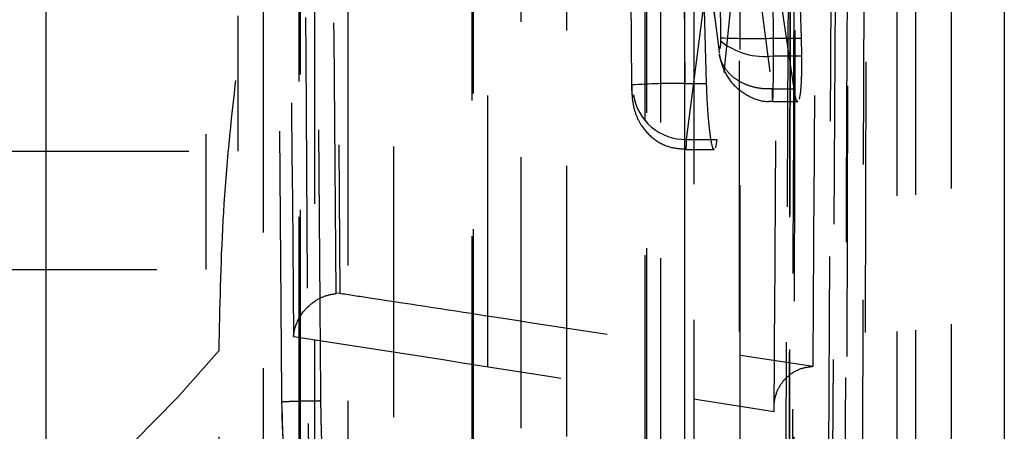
# Model space of a CAD drawing. Extents: x 55 to 332, y 12 to 285.
# Tile 33 of 36: x 324.22 to 328.84, y 250.68 to 252.62. Entities that reach past the tile are written whole.
import ezdxf

# ---------------------------------------------------------------- set-up
doc = ezdxf.new("R2010")
doc.units = 0
doc.linetypes.add('HIDDEN', pattern=[1.905, 1.27, -0.635])
doc.layers.get('0').update_dxf_attribs({"linetype": 'CONTINUOUS'})

msp = doc.modelspace()

# ---------------------------------------------------------------- linework, layer by layer
at = {"color": 7, "linetype": 'HIDDEN'}
for p, q in [((328.183, 249.2434), (328.2134, 259.2139)), ((328.3364, 258.7735), (328.3364, 246.2902)), ((328.4232, 258.7793), (328.4232, 247.3224)), ((328.5911, 258.8079), (328.5911, 246.3246)), ((327.8448, 258.674), (327.8275, 249.2984)), ((328.0147, 250.2352), (328.0599, 258.6414)), ((328.0771, 258.6414), (328.033, 250.2352)), ((325.3602, 258.6016), (325.3602, 246.1183)), ((325.2411, 258.3491), (325.2411, 251.9991)), ((325.0911, 257.7933), (325.0911, 251.4433)), ((325.667, 257.7425), (325.7204, 251.3323)), ((327.1525, 257.2255), (327.1531, 248.1934)), ((326.3399, 255.4108), (326.3398, 247.0502)), ((327.5959, 254.328), (327.5959, 247.7421)), ((327.3148, 253.9313), (327.0994, 252.2625)), ((327.5008, 252.4892), (327.3148, 253.9313)), ((327.3178, 253.8869), (327.5019, 252.4597)), ((325.5275, 253.5961), (325.5264, 245.907)), ((327.3484, 252.054), (327.552, 253.6313)), ((327.6534, 253.6306), (327.4914, 252.054)), ((327.577, 253.6306), (327.7499, 252.2907)), ((327.8533, 252.2907), (327.6534, 253.6306)), ((327.5027, 253.1753), (327.5082, 252.5302)), ((327.7572, 252.5284), (327.7518, 253.1733)), ((327.8653, 253.1733), (327.8868, 252.5284)), ((327.0847, 253.0002), (327.0905, 252.3094)), ((327.0915, 252.3091), (327.0857, 252.9998)), ((327.3347, 253.0065), (327.3405, 252.3159)), ((327.4427, 252.3159), (327.4222, 253.0065)), ((327.5082, 252.5302), (327.5081, 252.5163)), ((327.7572, 252.5284), (327.8868, 252.5284)), ((327.8868, 252.5284), (327.8886, 252.4464)), ((327.5029, 252.4598), (327.5008, 252.4892)), ((327.7571, 252.4464), (327.8886, 252.4464)), ((327.3405, 252.3159), (327.4427, 252.3159)), ((327.7499, 252.2907), (327.7498, 252.2906)), ((327.7499, 252.2907), (327.8533, 252.2907)), ((327.7529, 252.2309), (327.8709, 252.2309)), ((327.3484, 252.054), (327.4914, 252.054)), ((327.4914, 252.054), (327.4845, 252.0144)), ((323.7411, 251.9991), (325.2411, 251.9991)), ((327.3459, 252.0065), (327.4787, 252.0065)), ((323.5911, 251.4433), (325.0911, 251.4433)), ((325.7204, 251.3323), (325.703, 251.3313)), ((325.1543, 245.5796), (325.1531, 251.064))]:
    msp.add_line(p, q, dxfattribs=at)
at = {"color": 7, "linetype": 'CONTINUOUS'}
for p, q in [((324.3411, 243.9358), (324.3411, 256.4192)), ((327.3411, 243.9358), (327.3411, 256.4192)), ((328.8411, 252.7421), (328.8411, 247.7421))]:
    msp.add_line(p, q, dxfattribs=at)
at = {"color": 7, "linetype": 'HIDDEN', "flags": 128}
for points in [[(328.1962, 258.9218), (328.1945, 258.196), (328.1874, 255.2726), (328.1727, 249.5524)], [(327.8512, 249.3895), (327.8529, 250.1204), (327.8596, 253.0441), (327.8718, 258.76)], [(327.8467, 258.688), (327.8454, 257.957), (327.8401, 255.0333), (327.8289, 249.311)], [(328.1003, 249.1307), (328.1015, 249.8502), (328.1062, 252.7737), (328.1147, 258.5069)], [(327.5978, 257.555), (327.5979, 256.8242), (327.5981, 253.9012), (327.5985, 248.4663)], [(327.2286, 248.3224), (327.2285, 249.0531), (327.2283, 251.9762), (327.2279, 257.411)], [(327.1594, 257.258), (327.1595, 256.5273), (327.1596, 253.6042), (327.16, 248.226)], [(327.3852, 248.0334), (327.3852, 248.7642), (327.385, 251.6873), (327.3847, 257.0655)], [(326.7852, 255.7403), (326.7852, 255.0095), (326.7852, 252.0864), (326.7852, 247.3231)], [(326.4153, 247.1792), (326.4153, 247.91), (326.4153, 250.833), (326.4153, 255.5963)], [(326.3468, 255.4434), (326.3468, 254.7126), (326.3468, 251.7895), (326.3467, 247.0828)], [(326.5719, 246.8902), (326.572, 247.621), (326.572, 250.5441), (326.5721, 255.2508)], [(325.9727, 253.9256), (325.9726, 253.1948), (325.9723, 250.2717), (325.9719, 246.1799)], [(325.6019, 246.036), (325.602, 246.7668), (325.6024, 249.6898), (325.6028, 253.7817)], [(325.5344, 253.6287), (325.5343, 252.8979), (325.5339, 249.9749), (325.5334, 245.9397)], [(325.7586, 245.7471), (325.7587, 246.4778), (325.7591, 249.4009), (325.7597, 253.4361)], [(327.3459, 252.0098), (327.3463, 252.0076), (327.3478, 252.034), (327.3484, 252.054), (327.3484, 252.054), (327.3484, 252.054)]]:
    msp.add_lwpolyline(points, dxfattribs=at)
at = {"color": 7, "linetype": 'HIDDEN'}
for centre, radius, start, end in [((327.6647, 256.9595), 4.4321, 267.9764, 271.196), ((327.7116, 252.7626), 0.3194, 230.4305, 278.1956), ((327.2944, 249.4766), 2.8397, 89.0699, 94.0978), ((327.3425, 252.2999), 0.2459, 188.7293, 271.3797), ((321.3341, 254.2404), 4.9673, 266.6754, 320.2482)]:
    msp.add_arc(centre, radius, start, end, dxfattribs=at)
msp.add_ellipse((327.7524, 252.5336), major_axis=(-0.0005, 0.3033), ratio=0.01553, start_param=4.420892, end_param=4.695256, dxfattribs=at)
for points, knots in [([(328.0903, 249.6665), (328.0991, 251.5579), (328.1142, 254.8206), (328.1282, 258.0846), (328.134, 259.4564)], [0, 0, 0, 0, 0.579719, 1, 1, 1, 1]), ([(327.8577, 258.7229), (327.857, 258.6011), (327.8539, 257.992), (327.8406, 255.434), (327.8262, 252.7541), (327.814, 250.5615), (327.8126, 250.3178)], [0, 0, 0, 0, 0.043478, 0.217388, 0.913028, 1, 1, 1, 1]), ([(327.7602, 250.7778), (327.7609, 250.8996), (327.7646, 251.5086), (327.7799, 254.0942), (327.7938, 256.5579), (327.8049, 258.5343)], [0, 0, 0, 0, 0.047112, 0.235562, 1, 1, 1, 1]), ([(327.8702, 258.4093), (327.8646, 256.6019), (327.854, 253.226), (327.8429, 249.849), (327.8377, 248.28)], [0, 0, 0, 0, 0.535379, 1, 1, 1, 1]), ([(325.5267, 258.3411), (325.5343, 256.9096), (325.5496, 254.0592), (325.568, 251.2089), (325.5772, 249.7901)], [0, 0, 0, 0, 0.502233, 1, 1, 1, 1]), ([(327.9431, 250.9896), (327.9435, 251.0571), (327.9469, 251.6118), (327.9619, 254.0591), (327.9757, 256.4389), (327.9867, 258.3315)], [0, 0, 0, 0, 0.027574, 0.226656, 1, 1, 1, 1]), ([(325.631, 250.8287), (325.6299, 250.964), (325.6247, 251.6405), (325.6061, 254.1191), (325.591, 256.4625), (325.5794, 258.2646)], [0, 0, 0, 0, 0.054586, 0.272931, 1, 1, 1, 1]), ([(325.4479, 250.8225), (325.4468, 250.9578), (325.4413, 251.6343), (325.4219, 254.1129), (325.4061, 256.4563), (325.394, 258.2584)], [0, 0, 0, 0, 0.054586, 0.272933, 1, 1, 1, 1]), ([(325.4474, 257.9396), (325.4559, 256.8068), (325.4728, 254.5369), (325.4927, 252.267), (325.5026, 251.1299)], [0, 0, 0, 0, 0.499048, 1, 1, 1, 1]), ([(325.703, 251.3313), (325.703, 251.3317), (325.694, 252.4009), (325.675, 254.5379), (325.6592, 256.6749), (325.6512, 257.7429), (325.6512, 257.743)], [0, 0, 0, 0, 0.000156, 0.50028, 0.999922, 1, 1, 1, 1]), ([(325.1531, 251.064), (325.1568, 251.2644), (325.1642, 251.6655), (325.224, 252.3154), (325.3126, 252.9087), (325.4247, 253.4151), (325.5065, 253.6191), (325.5483, 253.7233)], [0, 0, 0, 0, 0.197326, 0.394833, 0.589882, 0.790498, 1, 1, 1, 1]), ([(327.5081, 252.5163), (327.508, 252.5108), (327.5077, 252.4998), (327.5066, 252.4873), (327.5052, 252.4795), (327.5036, 252.4775), (327.5021, 252.481), (327.5012, 252.4868), (327.5008, 252.4892)], [0, 0, 0, 0, 0.1699453, 0.3397895, 0.5117616, 0.6882039, 0.8687385, 1, 1, 1, 1]), ([(327.5025, 252.4555), (327.5038, 252.4472), (327.5076, 252.4236), (327.5258, 252.3674), (327.569, 252.3037), (327.6409, 252.2529), (327.7066, 252.2287), (327.7446, 252.2332), (327.7528, 252.2341)], [0, 0, 0, 0, 0.0798031, 0.2285613, 0.4620277, 0.6928282, 0.9331986, 1, 1, 1, 1]), ([(327.7498, 252.2906), (327.7331, 252.2906), (327.6995, 252.2907), (327.6512, 252.3012), (327.607, 252.3188), (327.5685, 252.3435), (327.5372, 252.3743), (327.5155, 252.4099), (327.5042, 252.4377), (327.5033, 252.4533), (327.5032, 252.4556)], [0, 0, 0, 0, 0.13957, 0.279136, 0.418709, 0.558279, 0.69785, 0.837418, 0.976987, 1, 1, 1, 1]), ([(327.7498, 252.2906), (327.7502, 252.2771), (327.7511, 252.2454), (327.7526, 252.2259), (327.7543, 252.237), (327.7557, 252.2809), (327.7566, 252.3518), (327.7571, 252.4148), (327.7571, 252.4464), (327.7571, 252.4464)], [0, 0, 0, 0, 0.130292, 0.30614, 0.479489, 0.65151, 0.824656, 0.999895, 1, 1, 1, 1]), ([(327.8886, 252.4464), (327.8885, 252.415), (327.8885, 252.3522), (327.8846, 252.2789), (327.88, 252.2543), (327.8777, 252.242)], [0, 0, 0, 0, 0.333002, 0.6659736, 1, 1, 1, 1]), ([(327.0909, 252.3073), (327.091, 252.2949), (327.0914, 252.2668), (327.0954, 252.2246), (327.1077, 252.1713), (327.1387, 252.1102), (327.191, 252.0546), (327.2648, 252.0135), (327.3195, 252.0101), (327.3457, 252.0085)], [0, 0, 0, 0, 0.081686, 0.184574, 0.323143, 0.452539, 0.637991, 0.826292, 1, 1, 1, 1]), ([(327.0994, 252.2625), (327.0992, 252.2613), (327.0986, 252.2569), (327.0973, 252.2532), (327.0956, 252.2548), (327.094, 252.2625), (327.0927, 252.2751), (327.0918, 252.2912), (327.0916, 252.3031), (327.0915, 252.3091)], [0, 0, 0, 0, 0.06368, 0.223843, 0.384138, 0.542141, 0.696586, 0.848534, 1, 1, 1, 1]), ([(327.4787, 252.0103), (327.4777, 252.0093), (327.474, 252.0049), (327.4663, 252.0328), (327.4571, 252.0914), (327.4491, 252.1775), (327.4446, 252.2569), (327.4431, 252.3035), (327.4427, 252.3159)], [0, 0, 0, 0, 0.068575, 0.282137, 0.496426, 0.710361, 0.922984, 1, 1, 1, 1]), ([(327.8709, 252.2335), (327.8704, 252.2327), (327.8671, 252.2275), (327.8608, 252.2477), (327.8555, 252.2782), (327.8533, 252.2907)], [0, 0, 0, 0, 0.101027, 0.631457, 1, 1, 1, 1]), ([(325.5026, 251.1299), (325.5027, 251.1306), (325.5037, 251.1426), (325.5107, 251.1818), (325.5382, 251.2396), (325.5913, 251.2906), (325.6464, 251.321), (325.6841, 251.3279), (325.703, 251.3313)], [0, 0, 0, 0, 0.007783, 0.140295, 0.459155, 0.690966, 0.844981, 1, 1, 1, 1]), ([(325.7204, 251.3323), (325.7218, 251.3321), (325.7714, 251.3246), (326.0139, 251.2877), (326.7586, 251.1736), (327.4453, 251.067), (327.9431, 250.9896)], [0, 0, 0, 0, 0.001869, 0.066123, 0.323139, 1, 1, 1, 1]), ([(325.5026, 251.1299), (325.883, 251.0709), (326.6425, 250.953), (327.388, 250.8361), (327.7602, 250.7778)], [0, 0, 0, 0, 0.50076, 1, 1, 1, 1]), ([(327.7602, 250.7778), (327.7601, 250.7786), (327.7597, 250.7834), (327.7583, 250.8119), (327.7657, 250.8601), (327.7957, 250.9165), (327.8386, 250.9573), (327.8889, 250.9832), (327.9259, 250.9876), (327.9431, 250.9896)], [0, 0, 0, 0, 0.0087, 0.049186, 0.289071, 0.496529, 0.677748, 0.849966, 1, 1, 1, 1]), ([(325.4479, 250.8225), (325.4475, 250.8228), (325.4467, 250.8233), (325.4565, 250.8242), (325.4739, 250.8251), (325.4992, 250.826), (325.5308, 250.8268), (325.5676, 250.8276), (325.6019, 250.8282), (325.6234, 250.8285), (325.631, 250.8286)], [0, 0, 0, 0, 0.132507, 0.265019, 0.397539, 0.530057, 0.662565, 0.795081, 0.927596, 1, 1, 1, 1]), ([(325.4798, 250.4975), (325.4776, 250.4994), (325.4722, 250.5043), (325.4637, 250.544), (325.4557, 250.6176), (325.4498, 250.7143), (325.4486, 250.7865), (325.4479, 250.8225)], [0, 0, 0, 0, 0.1418482, 0.3564594, 0.5704793, 0.7858713, 1, 1, 1, 1]), ([(325.6803, 250.2979), (325.6749, 250.3078), (325.6641, 250.3277), (325.6495, 250.4288), (325.6382, 250.5698), (325.6325, 250.7118), (325.6313, 250.7995), (325.631, 250.8286)], [0, 0, 0, 0, 0.222624, 0.445234, 0.667639, 0.889676, 1, 1, 1, 1]), ([(325.448, 250.8022), (325.4482, 250.7781), (325.4489, 250.7087), (325.4553, 250.5998), (325.4664, 250.5084), (325.4791, 250.4423), (325.522, 250.3663), (325.5689, 250.3256), (325.6004, 250.3152), (325.6066, 250.3131)], [0, 0, 0, 0, 0.110726, 0.318736, 0.542796, 0.713774, 0.833251, 0.967173, 1, 1, 1, 1])]:
    msp.add_open_spline(points, degree=3, knots=knots, dxfattribs=at)

doc.saveas('drawing.dxf')
